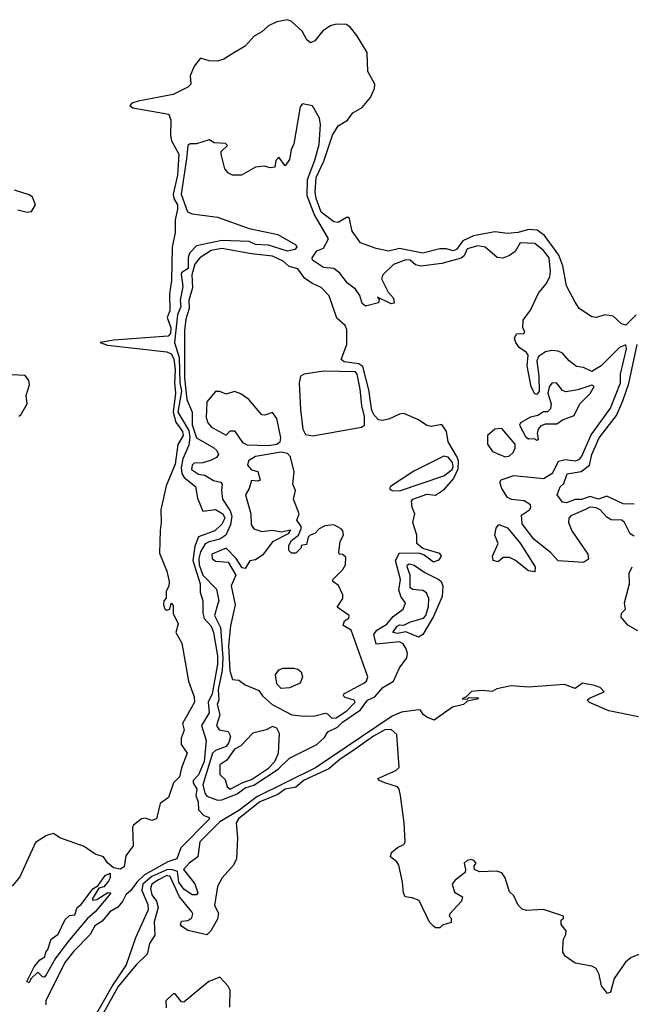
# Model space of a CAD drawing. Extents: x 2293830 to 2387798, y 66850 to 233222.
# Tile 73 of 192: x 2317300 to 2320191, y 183118 to 187770. Entities that reach past the tile are written whole.
import ezdxf

# ---------------------------------------------------------------- set-up
doc = ezdxf.new("R2010")
doc.units = 0

msp = doc.modelspace()

# ---------------------------------------------------------------- linework, layer by layer
at = {"layer": '0CON05XD'}
for points in [[(2320213.8, 186375), (2320165, 186327.3), (2320145, 186333.2), (2320105, 186368.8), (2320065, 186375.5), (2320026.4, 186363.6), (2320005, 186365.4), (2319945, 186405.6), (2319926.1, 186436.1), (2319885, 186512), (2319867.5, 186607.5), (2319847.7, 186657.7), (2319780.6, 186750.6), (2319746.1, 186776.1), (2319705, 186778.6), (2319656.2, 186765), (2319605, 186759.2), (2319545, 186767.9), (2319445, 186749.3), (2319394.4, 186725.6), (2319365, 186684.7), (2319347.4, 186677.4), (2319317.2, 186687.2), (2319285, 186688.1), (2319205, 186667), (2319095, 186689.6), (2319043.2, 186676.7), (2318985, 186688.8), (2318910, 186715), (2318870.5, 186770.5), (2318856.7, 186835), (2318845, 186835.8), (2318805, 186811.9), (2318785, 186814.5), (2318725, 186860.5), (2318700.9, 186925), (2318696.4, 186955), (2318701.6, 187025), (2318738.1, 187101.9), (2318777.7, 187225), (2318805, 187269.2), (2318849.6, 187295), (2318875, 187330), (2318918.6, 187355), (2318957.2, 187402.8), (2318976.5, 187445), (2318979.2, 187465), (2318944.7, 187525), (2318942.5, 187615), (2318893.8, 187695), (2318863.8, 187733.8), (2318845, 187746.9), (2318795, 187749.2), (2318769, 187741), (2318732.5, 187717.5), (2318695, 187669.6), (2318675, 187661.2), (2318657.5, 187675), (2318635.3, 187715.3), (2318585, 187761.5), (2318565, 187770), (2318515, 187760), (2318475, 187740.4), (2318445, 187712.7), (2318407.4, 187692.6), (2318365.2, 187644.8), (2318299.2, 187605), (2318265, 187583.3), (2318235, 187573.3), (2318195, 187575.6), (2318155, 187588), (2318125, 187551.2), (2318105.6, 187505), (2318108.6, 187465), (2318095, 187451.9), (2318025, 187417.1), (2317860, 187385), (2317830, 187375), (2317820, 187365), (2317835, 187353.3), (2318005, 187323.3), (2318014.4, 187295), (2318011.9, 187225), (2318017.5, 187197.5), (2318052.5, 187135), (2318046.2, 187035), (2318025.8, 186945), (2318028.2, 186925), (2318045.2, 186895), (2318046.2, 186875), (2318034.3, 186825), (2318034.2, 186765), (2318021.1, 186695), (2318017.9, 186537.9), (2318007.5, 186475), (2318009.6, 186395), (2317996.5, 186363.5), (2318014, 186314), (2318012.4, 186287.6), (2318002.2, 186275), (2317744.8, 186255.2), (2317680, 186245), (2317715, 186232.7), (2317995, 186200.8), (2318015, 186190.8), (2318027.9, 186167.9), (2318035.1, 186115), (2318031.4, 186055), (2318036.5, 186005), (2318024.9, 185914.9), (2318038.3, 185868.3), (2318068.9, 185825), (2318072.5, 185805), (2318047.6, 185762.4), (2318035, 185669.2), (2317992.7, 185567.3), (2317967, 185455), (2317968.8, 185395), (2317963.2, 185356.7), (2317960.2, 185250.2), (2317995.3, 185165), (2318005.4, 185115), (2318004.1, 185095.9), (2317991.7, 185068.3), (2317992.5, 185037.5), (2317981.2, 185025), (2317978.6, 185005), (2317985, 184986.2), (2317995, 184980), (2318010, 184985), (2318015, 185012.5), (2318025, 185002.5), (2318025.4, 184965), (2318048.2, 184915), (2318038, 184875), (2318066.4, 184823.6), (2318098.2, 184645), (2318125, 184570), (2318126.1, 184545), (2318068.6, 184445), (2318076.4, 184413.6), (2318063.3, 184375), (2318062.5, 184345), (2318091.9, 184305), (2318063.8, 184235), (2318055, 184192.5), (2318026.2, 184163.8), (2318003.3, 184095), (2317963.3, 184066.7), (2317945.9, 183994.1), (2317925, 183986.2), (2317895, 183996.9), (2317875.4, 183994.6), (2317837.5, 183965), (2317832.5, 183955), (2317836.7, 183866.7), (2317800.8, 183819.2), (2317792.8, 183767.2), (2317775, 183755.8), (2317742.5, 183762.5), (2317715, 183787.1), (2317695.3, 183815.3), (2317656.7, 183826.7), (2317605, 183864), (2317490, 183905), (2317460, 183925), (2317426.7, 183915), (2317375, 183882), (2317299.8, 183720.2), (2317263.7, 183676.3)], [(2320205, 185330), (2320185, 185340.8), (2320158.1, 185395), (2320145.5, 185405.5), (2320095, 185406.5), (2320075, 185419.5), (2320043.6, 185455), (2320025, 185464.2), (2319995, 185467), (2319973.7, 185456.3), (2319905, 185425.9), (2319896.2, 185415), (2319894.1, 185395), (2319909.2, 185355), (2319985.8, 185245), (2319988.6, 185221.4), (2319964.3, 185205.7), (2319845, 185213.8), (2319811.1, 185251.1), (2319729.8, 185315), (2319675, 185387.9), (2319671.6, 185428.4), (2319709.5, 185455), (2319716.2, 185465), (2319715, 185478.1), (2319685, 185497.5), (2319625, 185503.3), (2319605, 185513.1), (2319578.4, 185555), (2319570, 185585), (2319575, 185595.6), (2319635, 185617), (2319775, 185602.6), (2319820.2, 185629.8), (2319846.5, 185683.5), (2319878.3, 185691.7), (2319925, 185685.8), (2319945, 185691.7), (2319956.1, 185705), (2320000.8, 185809.2), (2320063.8, 185895), (2320093, 185935), (2320139.7, 186055), (2320139.8, 186095), (2320168.9, 186215), (2320165, 186233.8), (2320135, 186220.6), (2320048.6, 186135), (2320005, 186107.3), (2319965, 186127.1), (2319931.5, 186131.5), (2319897.6, 186157.6), (2319865, 186193.8), (2319845, 186203.4), (2319815, 186207), (2319785, 186200.8), (2319752.1, 186177.9), (2319743.7, 186156.3), (2319754.3, 186085), (2319755, 186014.3), (2319745, 185999.5), (2319735, 186001.9), (2319717.6, 186035), (2319698.2, 186135), (2319702.5, 186185), (2319695, 186198), (2319661.2, 186221.2), (2319644.3, 186244.3), (2319639.2, 186265), (2319647.5, 186285), (2319682.5, 186287.5), (2319687, 186293), (2319678, 186315), (2319680, 186350), (2319715, 186397.5), (2319751.7, 186478.3), (2319787.6, 186522.4), (2319805.5, 186555), (2319809.3, 186580.7), (2319802, 186645), (2319775, 186680), (2319735, 186712), (2319665, 186716.4), (2319641.2, 186675), (2319615, 186655.8), (2319583.9, 186643.9), (2319556.1, 186646.1), (2319500, 186695), (2319465, 186701.1), (2319415, 186688.1), (2319400.4, 186655), (2319386.3, 186643.7), (2319295, 186617.5), (2319196.2, 186606.2), (2319171.2, 186611.2), (2319145, 186633.3), (2319125, 186635.8), (2319067.3, 186612.7), (2319015.6, 186565), (2319010.4, 186545), (2319041.9, 186481.9), (2319065.9, 186455), (2319070, 186430), (2319055, 186428.1), (2318991.7, 186458.3), (2318998.3, 186448.3), (2318995, 186432.5), (2318935, 186416.2), (2318918.4, 186428.4), (2318907, 186467), (2318887.3, 186497.3), (2318848.8, 186525), (2318812.7, 186572.7), (2318784, 186594), (2318735, 186598.8), (2318683.6, 186633.6), (2318682.5, 186645), (2318705, 186677.5), (2318735, 186690), (2318760, 186735), (2318691.1, 186851.1), (2318658, 186938), (2318659.4, 187015), (2318695, 187106.7), (2318715, 187180), (2318721.2, 187275), (2318716.7, 187305), (2318683, 187363), (2318637, 187373), (2318625, 187357.5), (2318596.1, 187183.9), (2318583.3, 187155), (2318575, 187110), (2318555, 187080), (2318525, 187120), (2318510, 187105), (2318506.4, 187073.6), (2318485, 187070), (2318455, 187077.5), (2318415, 187073.3), (2318348.8, 187035), (2318305, 187035.5), (2318286.9, 187045), (2318269.6, 187065), (2318251.9, 187135), (2318252.6, 187147.4), (2318282, 187175), (2318272.5, 187185), (2318218.8, 187188.8), (2318195, 187202.9), (2318135, 187182.9), (2318105, 187183.1), (2318095, 187175.7), (2318087.6, 187112.4), (2318063.2, 186945), (2318092.4, 186862.4), (2318115, 186852.6), (2318235, 186837.2), (2318385, 186783.3), (2318520, 186755), (2318605, 186706.7), (2318610, 186695), (2318600, 186685), (2318565, 186676), (2318475, 186704.6), (2318415, 186708.2), (2318385, 186721.5), (2318255, 186727.5), (2318135, 186702.1), (2318102.5, 186667.5), (2318095.7, 186644.3), (2318095.8, 186594.2), (2318065.4, 186575), (2318062.9, 186567.1), (2318071.2, 186508.8), (2318057.6, 186445), (2318060.9, 186415), (2318045.3, 186375), (2318031.6, 186245), (2318053.5, 186173.5), (2318056.4, 186055), (2318063.8, 186015), (2318046.8, 185915), (2318099, 185829), (2318104.1, 185795.9), (2318099.7, 185760.3), (2318070.7, 185695), (2318063.5, 185653.5), (2318065.8, 185625.8), (2318077, 185607), (2318130.7, 185565), (2318140, 185510), (2318165, 185447.5), (2318225, 185455.6), (2318259.7, 185435), (2318269.2, 185415), (2318255, 185386.4), (2318222.5, 185355), (2318145, 185326.9), (2318127.6, 185282.4), (2318118.2, 185215), (2318152.3, 185105), (2318152.7, 185065), (2318166.1, 185025), (2318165.7, 184965.7), (2318171, 184941), (2318204, 184905), (2318215.1, 184875.1), (2318234.2, 184765), (2318235.4, 184725), (2318209.1, 184585), (2318191.1, 184545), (2318195.7, 184495), (2318158.6, 184435), (2318180.5, 184365), (2318172.3, 184265), (2318145, 184201.6), (2318120.4, 184175), (2318119.7, 184165), (2318136.5, 184135), (2318132.5, 184105), (2318143.6, 184075), (2318145, 184037.5), (2318170.6, 184010.6), (2318192.5, 184002.5), (2318196.7, 183995), (2318062, 183858), (2318041.9, 183805), (2317999.5, 183790.5), (2317889.7, 183730.3), (2317853.2, 183695), (2317825.1, 183654.9), (2317801.2, 183635), (2317786.2, 183603.8), (2317763.1, 183576.9), (2317726.2, 183555), (2317688.9, 183511.1), (2317655, 183488.2), (2317632.2, 183447.8), (2317555, 183369.6), (2317513.1, 183315), (2317423.1, 183135), (2317422.5, 183115)], [(2317335, 186860), (2317355, 186864.4), (2317374, 186895), (2317360.8, 186930.8), (2317345, 186941.9), (2317275.5, 186964.5)], [(2317291.3, 186871.3), (2317335, 186860)], [(2318235, 184081.9), (2318255, 184084.3), (2318327.9, 184112.1), (2318365, 184140.2), (2318406.7, 184153.3), (2318521.2, 184228.8), (2318575, 184280.7), (2318705, 184345.3), (2318741.1, 184378.9), (2318755.5, 184405), (2318802, 184428), (2318825, 184450.5), (2318911.3, 184508.7), (2318944.3, 184555.7), (2318979.2, 184570.8), (2319016.6, 184615), (2319066, 184644), (2319095, 184707.8), (2319129.4, 184755), (2319133, 184775), (2319127.3, 184797.3), (2319111.8, 184821.8), (2319095, 184830.4), (2318985, 184820), (2318973.4, 184865), (2318987.1, 184885), (2319035.7, 184914.3), (2319065, 184950), (2319113.1, 184985), (2319123.3, 185015), (2319102.2, 185042.2), (2319092.1, 185075), (2319099.4, 185125), (2319076.3, 185215), (2319095, 185251.7), (2319189.3, 185249.3), (2319210.9, 185240.9), (2319255, 185208), (2319282.3, 185217.7), (2319294, 185235), (2319285, 185248.6), (2319205, 185272), (2319176.2, 185295), (2319176.2, 185335), (2319158.8, 185395), (2319168, 185435), (2319154.3, 185465), (2319151.2, 185495), (2319157.5, 185505), (2319225, 185527.8), (2319265, 185524.2), (2319308.5, 185551.5), (2319349.9, 185600.1), (2319371.6, 185648.4), (2319373.6, 185685), (2319366.5, 185706.5), (2319324.5, 185775), (2319316.9, 185825), (2319295, 185857.1), (2319245, 185848), (2319225, 185852), (2319185, 185880), (2319115, 185908.8), (2319095, 185906.7), (2319045, 185883.3), (2319013, 185877), (2318995, 185880), (2318975, 185902), (2318965, 185923.8), (2318956.2, 185976.2), (2318951.7, 186015), (2318921.7, 186131.7), (2318903.5, 186143.5), (2318833.2, 186153.2), (2318820, 186165), (2318845.6, 186235), (2318845.9, 186305.9), (2318838.8, 186325), (2318799.4, 186359.4), (2318763.2, 186465), (2318725, 186504.7), (2318683.4, 186523.4), (2318647.9, 186547.9), (2318615, 186592.5), (2318573.2, 186603.2), (2318545, 186629), (2318495, 186652.4), (2318395, 186663.4), (2318255, 186689.6), (2318205, 186679.8), (2318150.8, 186645), (2318127.3, 186615), (2318113.5, 186565), (2318116.7, 186503.3), (2318099.5, 186445), (2318100.2, 186405), (2318084.9, 186355.1), (2318078.5, 186301.5), (2318078.2, 186078.2), (2318089.5, 185975), (2318114.6, 185915), (2318114.7, 185855.3), (2318135, 185794.6), (2318217.8, 185747.8), (2318231.2, 185735), (2318239.7, 185715), (2318229.3, 185700.7), (2318205, 185688.1), (2318165, 185676.8), (2318125, 185674.2), (2318114.4, 185665), (2318112.5, 185645), (2318145, 185622.5), (2318175, 185617.5), (2318215, 185593.1), (2318250, 185585), (2318257.5, 185575), (2318253.3, 185545), (2318258.8, 185505), (2318295, 185448.9), (2318301.8, 185425), (2318296.9, 185383.1), (2318274.3, 185335), (2318246.4, 185315), (2318195, 185303.2), (2318177, 185293), (2318154, 185256), (2318146.9, 185225), (2318148.4, 185195), (2318165.2, 185145), (2318229.2, 185079.2), (2318241.5, 185025), (2318234.4, 185005), (2318220, 184955), (2318248.4, 184898.4), (2318259.6, 184755), (2318257.2, 184695), (2318238.1, 184605), (2318240.2, 184555), (2318232.4, 184535), (2318245.3, 184485), (2318229.4, 184435), (2318242, 184415), (2318285, 184406.4), (2318296.6, 184385), (2318288.1, 184355), (2318275, 184336.1), (2318225, 184317.1), (2318211.2, 184305), (2318166, 184155), (2318174.4, 184115), (2318185, 184100.6), (2318235, 184081.9)], [(2320205, 185480.5), (2320152.9, 185482.9), (2320075, 185518.8), (2320035, 185504.6), (2319997, 185517), (2319955, 185503.1), (2319925, 185502.5), (2319885, 185487.5), (2319865, 185490), (2319840, 185525), (2319855, 185563.3), (2319872, 185578), (2319888, 185625), (2319954.5, 185635.5), (2319993.3, 185665), (2320004.1, 185715), (2320038.5, 185795), (2320120.3, 185899.7), (2320151.4, 185968.6), (2320179.1, 186050.9), (2320218.4, 186235)], [(2317295, 185896.2), (2317305, 185903.8), (2317334.4, 185955), (2317330.8, 185995), (2317346.4, 186045), (2317342.5, 186065), (2317325, 186088.8), (2317262.4, 186092.4)], [(2318685, 185804.1), (2318915, 185844.8), (2318929.1, 185855), (2318929.5, 185895), (2318917.3, 185947.3), (2318909.7, 186025), (2318895.2, 186095), (2318886.4, 186106.4), (2318735, 186108.7), (2318645, 186094.6), (2318626.7, 186085), (2318621.5, 186055), (2318627.2, 185927.2), (2318638.1, 185835), (2318650.9, 185810.9), (2318685, 185804.1)], [(2319745, 185783.8), (2319751.7, 185788.3), (2319747.5, 185815), (2319752.5, 185835), (2319767, 185853), (2319785, 185860), (2319839.3, 185860.7), (2319865, 185880), (2319920, 185900), (2319948.1, 185955), (2319996.1, 186003.9), (2320015, 186037.5), (2320003.6, 186043.6), (2319938.4, 186021.6), (2319881.7, 186011.7), (2319865, 186017.5), (2319838, 186055), (2319815, 186052.2), (2319801.8, 186035), (2319796.2, 186006.2), (2319812, 185955), (2319809.3, 185930.7), (2319795, 185917.5), (2319775, 185917.5), (2319749.3, 185900.7), (2319715, 185891.9), (2319667.5, 185865), (2319662.5, 185855), (2319690.7, 185800.7), (2319705, 185790), (2319730.7, 185790.7), (2319745, 185783.8)], [(2318475, 185758.1), (2318515, 185763.8), (2318531.2, 185775), (2318534.3, 185795), (2318515.5, 185885.5), (2318495, 185913.8), (2318458.3, 185901.7), (2318445, 185903.8), (2318382, 185975), (2318345, 186002.5), (2318315, 186013.8), (2318275, 186000), (2318245, 186014), (2318225.9, 186014.1), (2318183.8, 185965), (2318181.1, 185891.1), (2318188.6, 185865), (2318206.7, 185845), (2318275, 185807.5), (2318295, 185826.7), (2318315, 185826.7), (2318352.9, 185772.9), (2318375, 185760.9), (2318475, 185758.1)], [(2319595, 185704.2), (2319615, 185708.8), (2319632.5, 185725), (2319642.5, 185745), (2319642.5, 185765), (2319578.3, 185838.3), (2319545, 185835.7), (2319510.6, 185805), (2319511.5, 185765), (2319535, 185730), (2319595, 185704.2)], [(2318775, 184469.2), (2318795, 184471.2), (2318846.1, 184505), (2318886.2, 184545), (2318881.2, 184555), (2318838.2, 184568.2), (2318830, 184575), (2318832, 184585), (2318926.7, 184635), (2318938.8, 184645), (2318946, 184665), (2318865.9, 184885.9), (2318828.3, 184908.3), (2318835, 184930), (2318855, 184942.5), (2318856.7, 184955), (2318800, 184995), (2318827.5, 185035), (2318827, 185053), (2318806.1, 185096.1), (2318780, 185115), (2318780, 185125), (2318827.7, 185172.3), (2318840, 185195), (2318840.7, 185230.7), (2318825, 185242.5), (2318810, 185245), (2318807.5, 185255), (2318813.8, 185305), (2318830, 185335), (2318827.5, 185355), (2318820, 185365), (2318785, 185383.3), (2318741.3, 185378.7), (2318715.7, 185364.3), (2318695, 185342.5), (2318672.5, 185335), (2318663.3, 185325), (2318655, 185290), (2318630, 185285), (2318630, 185275), (2318605, 185250), (2318585, 185250), (2318571.7, 185261.7), (2318572.5, 185285), (2318585, 185310), (2318617.5, 185335), (2318630, 185365), (2318630, 185375), (2318610, 185405), (2318620, 185435), (2318593.9, 185503.9), (2318603.3, 185545), (2318591.2, 185575), (2318596.4, 185633.6), (2318579.2, 185705), (2318565, 185720), (2318535, 185726), (2318415, 185705.6), (2318381.2, 185685), (2318376.7, 185665), (2318395, 185642.5), (2318425.9, 185635.9), (2318436.7, 185595), (2318425, 185590), (2318395, 185592.5), (2318384, 185555), (2318367.1, 185525), (2318392, 185435), (2318394.2, 185384.2), (2318406.2, 185365), (2318445, 185351.5), (2318495, 185357.8), (2318535, 185350.8), (2318580, 185360), (2318569.3, 185340.7), (2318495, 185302.5), (2318448.3, 185241.7), (2318415, 185217.5), (2318387, 185213), (2318365, 185177.5), (2318350.7, 185180.7), (2318323.3, 185225), (2318275, 185273.3), (2318207.5, 185245), (2318210, 185225), (2318225, 185211.9), (2318285, 185206.7), (2318321.2, 185145), (2318300, 185095), (2318317.8, 185005), (2318296.9, 184906.9), (2318286.6, 184813.4), (2318293.1, 184693.1), (2318305, 184653.3), (2318335, 184650), (2318365, 184626.7), (2318430.7, 184600.7), (2318447.5, 184575), (2318492.5, 184535), (2318585.6, 184485.6), (2318645, 184479.2), (2318695, 184481.2), (2318743.6, 184493.6), (2318755, 184490), (2318775, 184469.2)], [(2319095, 185544.6), (2319305, 185614.4), (2319344, 185645), (2319348.8, 185658.8), (2319345, 185677.8), (2319325, 185703.2), (2319305, 185707.4), (2319162.7, 185637.3), (2319052.5, 185565), (2319047.5, 185555), (2319060, 185545), (2319095, 185544.6)], [(2319735, 185161.4), (2319705, 185166.3), (2319644, 185215), (2319615, 185229.2), (2319585, 185228.4), (2319561.6, 185208.4), (2319537.3, 185215), (2319534.4, 185235.6), (2319561.8, 185295), (2319546.1, 185335), (2319551.8, 185368.2), (2319564.6, 185385.4), (2319605, 185369.7), (2319666.2, 185296.2), (2319736.2, 185185), (2319735, 185161.4)], [(2319185, 184852.8), (2319125, 184878.2), (2319085, 184870), (2319064.3, 184875), (2319083.9, 184905), (2319095, 184911.2), (2319115, 184909.1), (2319147.5, 184925), (2319207.7, 184942.3), (2319219.2, 184955), (2319232.9, 184997.1), (2319234.3, 185035), (2319222.6, 185062.6), (2319205, 185073.8), (2319157.3, 185077.3), (2319146, 185086), (2319144.8, 185145), (2319131.2, 185185), (2319132.9, 185195), (2319141.5, 185198.5), (2319165, 185193.2), (2319215, 185157.6), (2319280.6, 185125), (2319291.8, 185115), (2319299.6, 185095), (2319296.7, 185045), (2319255, 184950.6), (2319205.2, 184864.8), (2319185, 184852.8)], [(2320222.3, 184882.3), (2320175, 184910), (2320142.9, 184947.1), (2320144.6, 184965.4), (2320164, 184985), (2320159.2, 185015), (2320182.9, 185105), (2320181.5, 185155), (2320195, 185185.6)], [(2318535, 184610), (2318515, 184632.5), (2318508.6, 184675), (2318525, 184698.8), (2318544.3, 184705.7), (2318595.6, 184705.6), (2318615, 184701.4), (2318629.4, 184689.4), (2318636.4, 184665), (2318625.8, 184635), (2318575, 184612.5), (2318535, 184610)], [(2320225, 184475.5), (2320084.2, 184504.2), (2319993.9, 184543.9), (2319982.5, 184555), (2319992.5, 184565), (2320062.5, 184595), (2320043.3, 184615), (2320016.7, 184625), (2319960, 184635), (2319925, 184610), (2319875, 184629.4), (2319705, 184616.5), (2319622.4, 184622.4), (2319555, 184609.2), (2319533.6, 184596.4), (2319485, 184601.2), (2319435, 184595.7), (2319410, 184570), (2319391.7, 184561.7), (2319415, 184560), (2319422.5, 184567.5), (2319465, 184566.7), (2319468.3, 184561.7), (2319415, 184550), (2319397.5, 184535), (2319345, 184521.2), (2319259.3, 184460.7), (2319223.9, 184473.9), (2319207, 184487), (2319195, 184507.5), (2319185, 184510), (2319105, 184498.2), (2319060.7, 184479.3), (2318698, 184235), (2318421.2, 184098.8), (2318335, 184033), (2318245, 183980.7), (2318151.8, 183885), (2318141.8, 183815), (2318100.8, 183785), (2318073.8, 183755), (2318127.3, 183687.3), (2318141.9, 183645), (2318136, 183635), (2318115, 183635.5), (2318075, 183662.6), (2318051.9, 183695), (2318046.2, 183745), (2318017.5, 183755), (2317995, 183753.1), (2317925, 183721.1), (2317881.8, 183685), (2317876.6, 183655), (2317905, 183590), (2317907.3, 183565), (2317847.4, 183432.6), (2317803.1, 183305), (2317739.3, 183210.7), (2317623.2, 183005)], [(2320235, 183356.7), (2320190.3, 183339.7), (2320162.9, 183317.1), (2320110.5, 183239.5), (2320092.5, 183175), (2320078.3, 183168.3), (2320050, 183205), (2320038.3, 183258.3), (2320025, 183286.7), (2320005, 183298.8), (2319925, 183312.5), (2319877.5, 183345), (2319867.5, 183365), (2319867.5, 183385), (2319870, 183425), (2319881.7, 183448.3), (2319882.5, 183465), (2319860, 183495), (2319860, 183515), (2319870, 183525), (2319870, 183535), (2319776.1, 183566.1), (2319695, 183561.2), (2319675, 183566.7), (2319656.4, 183586.4), (2319635, 183630), (2319615, 183650), (2319594, 183715), (2319579.4, 183739.4), (2319555, 183747.1), (2319473.9, 183743.9), (2319450, 183755), (2319448.3, 183771.7), (2319457.5, 183785), (2319447, 183797), (2319435, 183802.5), (2319415, 183797.5), (2319400, 183785), (2319407.5, 183755), (2319405, 183740), (2319358.8, 183705), (2319344, 183685), (2319355, 183647.5), (2319392.5, 183625), (2319387.5, 183605), (2319332.5, 183545), (2319330, 183535), (2319340, 183525), (2319340, 183505), (2319298.3, 183491.7), (2319285, 183480), (2319265, 183480), (2319255, 183487.5), (2319236.4, 183506.4), (2319187.7, 183607.7), (2319155, 183621.2), (2319122.5, 183625), (2319113.9, 183643.9), (2319110, 183695), (2319091.2, 183775), (2319081.7, 183791.7), (2319052.5, 183815), (2319057.5, 183835), (2319085, 183858.8), (2319115, 183873.8), (2319121.2, 183885), (2319116.9, 183975), (2319099.2, 184105), (2319093.8, 184135), (2319086.2, 184145), (2319025, 184163.8), (2319000, 184175), (2318992.5, 184185), (2319077.1, 184222.9), (2319093.1, 184236.9), (2319083, 184393), (2319055, 184417.1), (2319025, 184415.2), (2318971.6, 184385), (2318885, 184322.9), (2318813.5, 184275), (2318760.2, 184229.8), (2318645, 184176.5), (2318605, 184143.6), (2318555, 184133.7), (2318520.2, 184109.8), (2318435, 184074.2), (2318334.2, 183995), (2318323.6, 183975), (2318328.5, 183905), (2318324.5, 183805), (2318310.6, 183775), (2318257.1, 183715), (2318234.3, 183675), (2318220, 183585), (2318239.3, 183549.3), (2318235, 183520), (2318203.8, 183465), (2318185, 183446.7), (2318095, 183466.7), (2318065, 183486.7), (2318060, 183495), (2318065, 183510), (2318095, 183513.8), (2318113.8, 183526.2), (2318118.8, 183545), (2318114, 183555), (2318055.8, 183625.8), (2318011.1, 183721.1), (2317995, 183726.3), (2317955, 183706.2), (2317924.7, 183685), (2317918.2, 183665), (2317925, 183635.8), (2317945.8, 183605.8), (2317954.8, 183575), (2317935, 183507.5), (2317938.8, 183445), (2317912.9, 183405), (2317902.9, 183355), (2317850, 183305), (2317765, 183201.6), (2317640.8, 182979.2)], [(2318295, 184134.3), (2318353.9, 184166.1), (2318395, 184180.7), (2318475, 184233.9), (2318505.3, 184265), (2318523.8, 184305), (2318527.4, 184397.4), (2318515, 184422.9), (2318495, 184430), (2318465, 184414.3), (2318401.7, 184398.3), (2318345, 184338.8), (2318315.8, 184324.2), (2318278.7, 184271.3), (2318245, 184250), (2318245, 184203.3), (2318270.3, 184180.3), (2318280.4, 184145), (2318295, 184134.3)], [(2317345, 183220), (2317333.3, 183225), (2317367.5, 183295), (2317395, 183327.5), (2317418.3, 183341.7), (2317422.5, 183365), (2317432.5, 183377.5), (2317448.8, 183425), (2317481.1, 183448.9), (2317515, 183518.8), (2317535, 183537.5), (2317559.5, 183540.5), (2317572, 183575), (2317590.7, 183589.3), (2317645, 183663.8), (2317670.7, 183679.3), (2317703.8, 183726.2), (2317727.5, 183737.5), (2317727.1, 183715), (2317719.5, 183700.5), (2317697.3, 183672.7), (2317673, 183667), (2317642.5, 183615), (2317645, 183610), (2317665, 183613.3), (2317717, 183647), (2317730, 183645), (2317716.2, 183625), (2317655.7, 183555), (2317618.3, 183521.7), (2317527.1, 183412.9), (2317467.6, 183332.4), (2317425, 183256.7), (2317415, 183246.7), (2317407.5, 183247.5), (2317385, 183270), (2317351.7, 183238.3), (2317345, 183220)], [(2318293.3, 183105), (2318294, 183185), (2318285, 183203.3), (2318245, 183246.7), (2318193.8, 183226.2), (2318075, 183127.5), (2318065, 183130), (2318035, 183167.5), (2318025, 183167.5), (2317990, 183135), (2317991.7, 183101.7)]]:
    msp.add_lwpolyline(points, dxfattribs=at)

doc.saveas('drawing.dxf')
